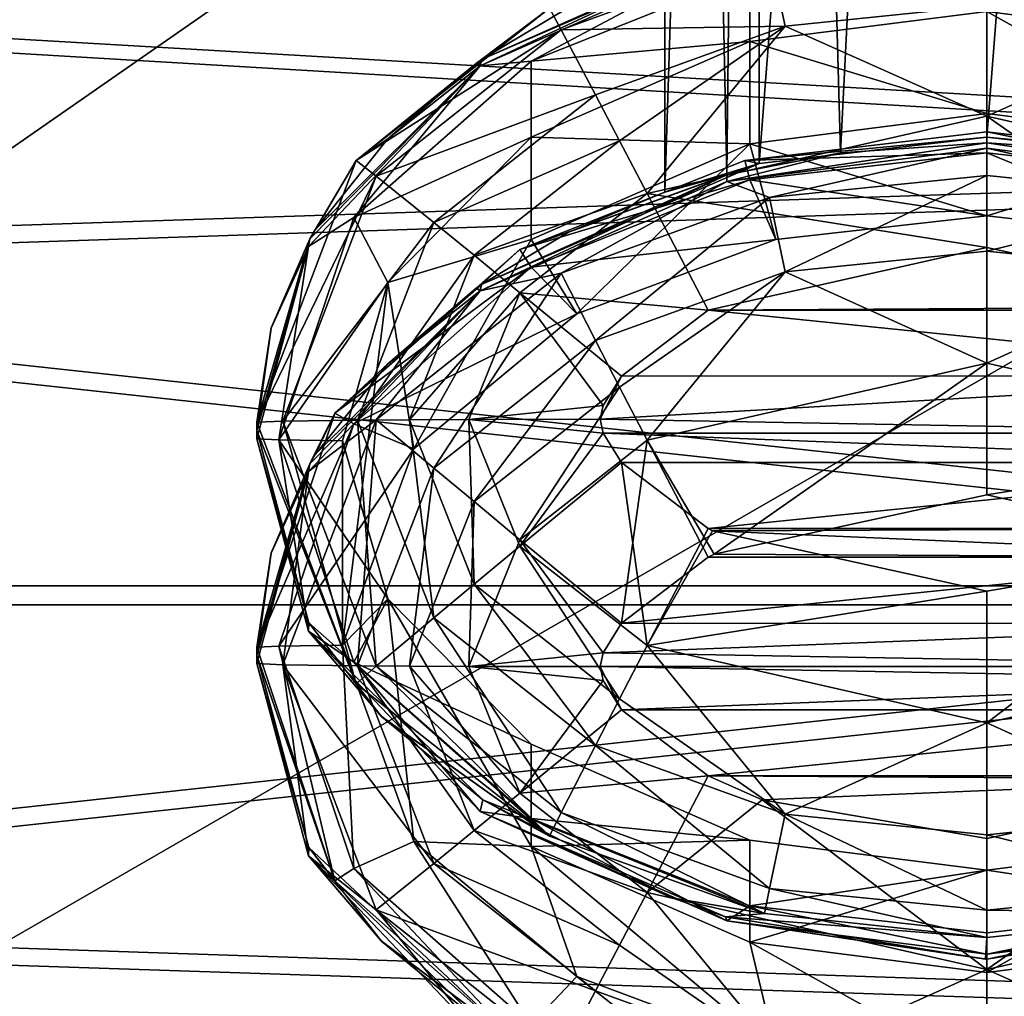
# Model space of a CAD drawing. Header units: metres. Extents: x -1004 to 0, y -808 to 0.
# Tile 59 of 160: x -783 to -760, y -157 to -134. Entities that reach past the tile are written whole.
import ezdxf

# ---------------------------------------------------------------- set-up
doc = ezdxf.new("R2010")
doc.units = ezdxf.units.M

msp = doc.modelspace()

# ---------------------------------------------------------------- linework, layer by layer
at = {"layer": 'None012310'}
for points in [[(-918.387695, -133.430511, 2129.401611), (-901.755127, -155.084702, 2143.836426), (-502.018646, -55.05748, 2077.158447)], [(-901.755127, -155.084702, 2143.836426), (-820.791748, -194.333847, 2169.999756), (-502.018646, -55.05748, 2077.158447)], [(-502.018646, -55.05748, 2077.158447), (-820.791748, -194.333847, 2169.999756), (-502.018646, -194.333847, 2169.999756)], [(-914.9198, -137.676178, 2128.745361), (-928.7276, -113.098167, 2112.361572), (-502.018646, -57.672649, 2075.415039)], [(-502.018646, -57.672649, 2075.415039), (-898.363892, -158.604187, 2142.695801), (-914.9198, -137.676178, 2128.745361)], [(-820.791748, -195.279739, 2167.143799), (-898.363892, -158.604187, 2142.695801), (-502.018646, -57.672649, 2075.415039)], [(-502.018646, -195.279739, 2167.143799), (-820.791748, -195.279739, 2167.143799), (-502.018646, -57.672649, 2075.415039)]]:
    msp.add_3dface(points, dxfattribs=at)
at = {"layer": 'None012312'}
for points in [[(-765.520386, -137.585632, 1919.160278), (-767.71582, -138.254608, 1924.456665), (-765.519165, -68.998772, 1919.757568)], [(-767.71582, -138.254608, 1924.456665), (-767.71582, -69.045052, 1925.060669), (-765.519165, -68.998772, 1919.757568)], [(-760.21582, -136.97702, 1916.967529), (-765.520386, -137.585632, 1919.160278), (-760.21582, -68.979607, 1917.560913)], [(-765.520386, -137.585632, 1919.160278), (-765.519165, -68.998772, 1919.757568), (-760.21582, -68.979607, 1917.560913)], [(-760.21582, -136.97702, 1916.967529), (-760.21582, -68.979607, 1917.560913), (-754.912537, -68.998772, 1919.757568)], [(-754.911255, -137.585632, 1919.160278), (-760.21582, -136.97702, 1916.967529), (-754.912537, -68.998772, 1919.757568)], [(-765.519165, -69.091331, 1930.36377), (-767.71582, -69.045052, 1925.060669), (-766.269226, -137.855133, 1928.888184)], [(-767.71582, -69.045052, 1925.060669), (-767.71582, -138.254608, 1924.456665), (-766.269226, -137.855133, 1928.888184)], [(-765.519165, -69.091331, 1930.36377), (-766.269226, -137.855133, 1928.888184), (-763.624146, -137.340347, 1931.145752)], [(-760.21582, -69.110504, 1932.560425), (-765.519165, -69.091331, 1930.36377), (-763.624146, -137.340347, 1931.145752)], [(-760.21582, -69.110504, 1932.560425), (-763.624146, -137.340347, 1931.145752), (-760.217529, -137.10791, 1931.966919)], [(-756.800537, -137.341339, 1931.14209), (-760.21582, -69.110504, 1932.560425), (-760.217529, -137.10791, 1931.966919)], [(-754.912537, -69.091331, 1930.36377), (-760.21582, -69.110504, 1932.560425), (-756.800537, -137.341339, 1931.14209)], [(-755.1521, -132.707458, 1299.4198), (-755.52002, -134.389618, 1296.809692), (-760.21582, -132.196777, 1299.424316)], [(-755.52002, -134.389618, 1296.809692), (-760.21582, -133.908249, 1296.813843), (-760.21582, -132.196777, 1299.424316)], [(-770.399719, -133.973633, 1302.470337), (-771.978821, -135.167038, 1324.460815), (-765.520386, -132.349716, 1319.183105)], [(-765.520386, -132.349716, 1319.183105), (-771.978821, -135.167038, 1324.460815), (-769.941895, -133.945953, 1324.471436)], [(-766.269226, -132.619217, 1328.911133), (-772.011963, -135.317001, 1346.460327), (-766.269287, -132.772568, 1346.482544)], [(-766.269226, -132.619217, 1328.911133), (-771.978821, -135.167038, 1324.460815), (-772.011963, -135.317001, 1346.460327)], [(-766.269226, -132.619217, 1328.911133), (-769.941895, -133.945953, 1324.471436), (-771.978821, -135.167038, 1324.460815)], [(-765.279541, -132.707428, 1299.4198), (-770.12439, -134.471924, 1299.404419), (-770.399719, -133.973633, 1302.470337)], [(-765.279541, -132.707428, 1299.4198), (-764.911621, -134.389618, 1296.809692), (-770.12439, -134.471924, 1299.404419)], [(-760.21582, -133.908249, 1296.813843), (-764.911621, -134.389618, 1296.809692), (-765.279541, -132.707428, 1299.4198)], [(-766.269287, -132.772568, 1346.482544), (-772.011963, -135.317001, 1346.460327), (-770.829651, -135.201385, 1349.289917)], [(-766.269287, -132.772568, 1346.482544), (-770.829651, -135.201385, 1349.289917), (-765.735229, -133.168106, 1349.307739)], [(-765.735229, -133.168106, 1349.307739), (-770.829651, -135.201385, 1349.289917), (-765.737183, -134.746628, 1351.756958)], [(-765.735229, -133.168106, 1349.307739), (-765.737183, -134.746628, 1351.756958), (-760.216614, -134.044571, 1351.763062)], [(-760.216614, -134.044571, 1351.763062), (-754.696289, -134.746262, 1351.756958), (-754.697571, -133.167831, 1349.307739)], [(-770.399719, -133.973633, 1302.470337), (-770.12439, -134.471924, 1299.404419), (-774.901306, -137.521759, 1302.439331)], [(-770.399719, -133.973633, 1302.470337), (-774.901306, -137.521759, 1302.439331), (-771.978821, -135.167038, 1324.460815)], [(-760.216614, -134.044571, 1351.763062), (-765.737183, -134.746628, 1351.756958), (-760.216614, -136.424423, 1624.461182)], [(-764.911621, -134.389618, 1296.809692), (-760.21582, -133.908249, 1296.813843), (-760.21582, -136.488403, 1295.057129)], [(-754.696289, -134.746262, 1351.756958), (-760.216614, -134.044571, 1351.763062), (-754.695007, -137.126358, 1624.455078)], [(-754.695007, -137.126358, 1624.455078), (-760.216614, -134.044571, 1351.763062), (-760.216614, -136.424423, 1624.461182)], [(-760.21582, -133.908249, 1296.813843), (-755.52002, -134.389618, 1296.809692), (-760.21582, -136.488403, 1295.057129)], [(-770.12439, -134.471924, 1299.404419), (-774.433167, -137.880585, 1299.374634), (-774.901306, -137.521759, 1302.439331)], [(-770.12439, -134.471924, 1299.404419), (-769.324646, -135.991074, 1296.795654), (-774.433167, -137.880585, 1299.374634)], [(-764.911621, -134.389618, 1296.809692), (-769.324646, -135.991074, 1296.795654), (-770.12439, -134.471924, 1299.404419)], [(-768.765869, -137.059723, 1295.791992), (-769.324646, -135.991074, 1296.795654), (-764.911621, -134.389618, 1296.809692)], [(-768.127808, -138.283417, 1295.041382), (-768.765869, -137.059723, 1295.791992), (-764.911621, -134.389618, 1296.809692)], [(-760.21582, -136.488403, 1295.057129), (-768.127808, -138.283417, 1295.041382), (-764.911621, -134.389618, 1296.809692)], [(-755.52002, -134.389618, 1296.809692), (-752.303894, -138.283401, 1295.041382), (-760.21582, -136.488403, 1295.057129)], [(-770.829651, -135.201385, 1349.289917), (-770.82428, -136.974686, 1351.737549), (-765.737183, -134.746628, 1351.756958)], [(-765.737183, -134.746628, 1351.756958), (-770.82428, -136.974686, 1351.737549), (-765.738281, -137.126785, 1624.455078)], [(-760.216614, -136.424423, 1624.461182), (-765.737183, -134.746628, 1351.756958), (-765.738281, -137.126785, 1624.455078)], [(-772.011963, -135.317001, 1346.460327), (-774.952454, -138.845596, 1349.258179), (-770.829651, -135.201385, 1349.289917)], [(-770.829651, -135.201385, 1349.289917), (-774.952454, -138.845596, 1349.258179), (-770.82428, -136.974686, 1351.737549)], [(-774.901306, -137.521759, 1302.439331), (-772.095947, -135.250595, 1324.460083), (-771.978821, -135.167038, 1324.460815)], [(-772.104309, -135.256622, 1324.459961), (-772.095947, -135.250595, 1324.460083), (-774.901306, -137.521759, 1302.439331)], [(-774.901306, -137.521759, 1302.439331), (-774.1604, -137.016418, 1324.44458), (-772.104309, -135.256622, 1324.459961)], [(-772.104309, -135.256622, 1324.459961), (-774.1604, -137.016418, 1324.44458), (-772.011963, -135.317001, 1346.460327)], [(-772.011963, -135.317001, 1346.460327), (-772.095947, -135.250595, 1324.460083), (-772.104309, -135.256622, 1324.459961)], [(-771.978821, -135.167038, 1324.460815), (-772.095947, -135.250595, 1324.460083), (-772.011963, -135.317001, 1346.460327)], [(-772.011963, -135.317001, 1346.460327), (-775.981506, -139.343475, 1324.424316), (-776.012085, -139.520981, 1346.423584)], [(-772.011963, -135.317001, 1346.460327), (-776.012085, -139.520981, 1346.423584), (-774.952454, -138.845596, 1349.258179)], [(-775.852966, -139.130905, 1324.426147), (-775.981506, -139.343475, 1324.424316), (-772.011963, -135.317001, 1346.460327)], [(-775.847595, -139.122223, 1324.42627), (-775.852966, -139.130905, 1324.426147), (-772.011963, -135.317001, 1346.460327)], [(-772.011963, -135.317001, 1346.460327), (-774.167969, -137.024078, 1324.44458), (-775.847595, -139.122223, 1324.42627)], [(-774.1604, -137.016418, 1324.44458), (-774.167969, -137.024078, 1324.44458), (-772.011963, -135.317001, 1346.460327)], [(-769.324646, -135.991074, 1296.795654), (-773.09259, -138.962067, 1296.769775), (-774.433167, -137.880585, 1299.374634)], [(-773.09259, -138.962067, 1296.769775), (-769.324646, -135.991074, 1296.795654), (-768.765869, -137.059723, 1295.791992)], [(-760.21582, -136.488403, 1295.057129), (-760.21582, -139.544434, 1294.421387), (-768.127808, -138.283417, 1295.041382)], [(-765.738281, -137.126785, 1624.455078), (-760.216431, -138.804169, 1897.159302), (-760.216614, -136.424423, 1624.461182)], [(-760.216431, -138.804169, 1897.159302), (-754.695007, -137.126358, 1624.455078), (-760.216614, -136.424423, 1624.461182)], [(-752.303894, -138.283401, 1295.041382), (-753.868774, -140.926224, 1294.409424), (-760.21582, -136.488403, 1295.057129)], [(-760.21582, -136.488403, 1295.057129), (-753.868774, -140.926224, 1294.409424), (-760.21582, -139.544434, 1294.421387)], [(-760.216431, -136.850479, 1902.46814), (-760.216431, -137.342499, 1899.635132), (-765.847717, -137.517227, 1902.46228)], [(-760.216431, -136.850479, 1902.46814), (-765.847717, -137.517227, 1902.46228), (-760.21582, -136.97702, 1916.967529)], [(-754.585144, -137.516937, 1902.46228), (-754.697571, -137.970413, 1899.629639), (-760.216431, -136.850479, 1902.46814)], [(-754.697571, -137.970413, 1899.629639), (-760.216431, -137.342499, 1899.635132), (-760.216431, -136.850479, 1902.46814)], [(-760.216431, -136.850479, 1902.46814), (-760.21582, -136.97702, 1916.967529), (-754.585144, -137.516937, 1902.46228)], [(-775.847595, -139.122223, 1324.42627), (-774.167969, -137.024078, 1324.44458), (-774.901306, -137.521759, 1302.439331)], [(-774.952454, -138.845596, 1349.258179), (-774.162231, -140.362686, 1351.708008), (-770.82428, -136.974686, 1351.737549)], [(-774.167969, -137.024078, 1324.44458), (-774.1604, -137.016418, 1324.44458), (-774.901306, -137.521759, 1302.439331)], [(-770.82428, -136.974686, 1351.737549), (-774.162231, -140.362686, 1351.708008), (-770.823425, -139.353882, 1624.435669)], [(-772.155945, -139.724899, 1295.768799), (-773.09259, -138.962067, 1296.769775), (-768.765869, -137.059723, 1295.791992)], [(-772.155945, -139.724899, 1295.768799), (-768.765869, -137.059723, 1295.791992), (-768.127808, -138.283417, 1295.041382)], [(-765.738281, -137.126785, 1624.455078), (-770.82428, -136.974686, 1351.737549), (-770.823425, -139.353882, 1624.435669)], [(-765.847717, -137.517227, 1902.46228), (-765.520386, -137.585632, 1919.160278), (-760.21582, -136.97702, 1916.967529)], [(-760.21582, -136.97702, 1916.967529), (-754.911255, -137.585632, 1919.160278), (-754.585144, -137.516937, 1902.46228)], [(-769.761597, -141.090286, 1897.139404), (-765.738281, -137.126785, 1624.455078), (-770.823425, -139.353882, 1624.435669)], [(-769.761597, -141.090286, 1897.139404), (-765.132996, -139.356644, 1897.154541), (-765.738281, -137.126785, 1624.455078)], [(-763.624146, -137.340347, 1931.145752), (-766.269287, -138.008484, 1946.459717), (-760.217529, -137.10791, 1931.966919)], [(-766.269287, -138.008484, 1946.459717), (-760.217529, -137.234451, 1946.466431), (-760.217529, -137.10791, 1931.966919)], [(-760.217529, -137.234451, 1946.466431), (-766.269287, -138.008484, 1946.459717), (-765.279541, -138.380753, 1949.518066)], [(-765.132996, -139.356644, 1897.154541), (-760.216431, -138.804169, 1897.159302), (-765.738281, -137.126785, 1624.455078)], [(-760.217529, -137.234451, 1946.466431), (-765.279541, -138.380753, 1949.518066), (-760.21582, -137.870102, 1949.522461)], [(-754.151184, -138.011444, 1946.459595), (-756.800537, -137.341339, 1931.14209), (-760.217529, -137.10791, 1931.966919)], [(-760.217529, -137.10791, 1931.966919), (-760.217529, -137.234451, 1946.466431), (-754.151184, -138.011444, 1946.459595)], [(-754.151184, -138.011444, 1946.459595), (-760.217529, -137.234451, 1946.466431), (-755.1521, -138.380783, 1949.517944)], [(-755.1521, -138.380783, 1949.517944), (-760.217529, -137.234451, 1946.466431), (-760.21582, -137.870102, 1949.522461)], [(-760.216431, -138.804169, 1897.159302), (-755.299805, -139.356461, 1897.154541), (-754.695007, -137.126358, 1624.455078)], [(-774.901306, -137.521759, 1302.439331), (-774.433167, -137.880585, 1299.374634), (-777.21582, -143.614105, 1302.38623)], [(-777.21582, -143.614105, 1302.38623), (-775.981506, -139.343475, 1324.424316), (-774.901306, -137.521759, 1302.439331)], [(-775.981506, -139.343475, 1324.424316), (-775.852966, -139.130905, 1324.426147), (-774.901306, -137.521759, 1302.439331)], [(-774.901306, -137.521759, 1302.439331), (-775.852966, -139.130905, 1324.426147), (-775.847595, -139.122223, 1324.42627)], [(-765.847717, -137.517227, 1902.46228), (-765.735229, -137.970688, 1899.629639), (-771.091553, -139.591446, 1902.444214)], [(-765.847717, -137.517227, 1902.46228), (-771.091553, -139.591446, 1902.444214), (-765.520386, -137.585632, 1919.160278)], [(-763.624146, -137.340347, 1931.145752), (-766.269226, -137.855133, 1928.888184), (-766.269287, -138.008484, 1946.459717)], [(-760.216431, -137.342499, 1899.635132), (-765.735229, -137.970688, 1899.629639), (-765.847717, -137.517227, 1902.46228)], [(-760.216431, -137.342499, 1899.635132), (-760.216431, -138.804169, 1897.159302), (-765.735229, -137.970688, 1899.629639)], [(-754.697571, -137.970413, 1899.629639), (-755.299805, -139.356461, 1897.154541), (-760.216431, -137.342499, 1899.635132)], [(-755.299805, -139.356461, 1897.154541), (-760.216431, -138.804169, 1897.159302), (-760.216431, -137.342499, 1899.635132)], [(-771.091553, -139.591446, 1902.444214), (-771.978821, -140.402954, 1924.437988), (-765.520386, -137.585632, 1919.160278)], [(-765.520386, -137.585632, 1919.160278), (-771.978821, -140.402954, 1924.437988), (-769.941895, -139.181885, 1924.448608)], [(-769.941895, -139.181885, 1924.448608), (-769.93335, -139.177597, 1924.448608), (-765.520386, -137.585632, 1919.160278)], [(-769.93335, -139.177597, 1924.448608), (-767.71582, -138.254608, 1924.456665), (-765.520386, -137.585632, 1919.160278)], [(-774.433167, -137.880585, 1299.374634), (-776.606873, -143.587387, 1299.324829), (-777.21582, -143.614105, 1302.38623)], [(-774.433167, -137.880585, 1299.374634), (-773.09259, -138.962067, 1296.769775), (-776.606873, -143.587387, 1299.324829)], [(-766.269226, -137.855133, 1928.888184), (-772.011963, -140.552917, 1946.4375), (-766.269287, -138.008484, 1946.459717)], [(-766.269226, -137.855133, 1928.888184), (-771.978821, -140.402954, 1924.437988), (-772.011963, -140.552917, 1946.4375)], [(-766.269287, -138.008484, 1946.459717), (-772.011963, -140.552917, 1946.4375), (-770.12439, -140.145248, 1949.502563)], [(-766.269226, -137.855133, 1928.888184), (-769.941895, -139.181885, 1924.448608), (-771.978821, -140.402954, 1924.437988)], [(-765.735229, -137.970688, 1899.629639), (-770.829651, -140.003967, 1899.611938), (-771.091553, -139.591446, 1902.444214)], [(-765.735229, -137.970688, 1899.629639), (-765.132996, -139.356644, 1897.154541), (-770.829651, -140.003967, 1899.611938)], [(-766.269287, -138.008484, 1946.459717), (-770.12439, -140.145248, 1949.502563), (-765.279541, -138.380753, 1949.518066)], [(-769.93335, -139.177597, 1924.448608), (-769.941895, -139.181885, 1924.448608), (-766.269226, -137.855133, 1928.888184)], [(-767.71582, -138.254608, 1924.456665), (-769.93335, -139.177597, 1924.448608), (-766.269226, -137.855133, 1928.888184)], [(-760.216431, -138.804169, 1897.159302), (-765.132996, -139.356644, 1897.154541), (-765.735229, -137.970688, 1899.629639)], [(-760.21582, -137.870102, 1949.522461), (-765.279541, -138.380753, 1949.518066), (-764.911621, -140.108231, 1952.098389)], [(-760.21582, -137.870102, 1949.522461), (-764.911621, -140.108231, 1952.098389), (-760.21582, -139.626862, 1952.102661)], [(-755.1521, -138.380783, 1949.517944), (-760.21582, -137.870102, 1949.522461), (-760.21582, -139.626862, 1952.102661)], [(-771.086365, -140.599411, 1295.02124), (-772.155945, -139.724899, 1295.768799), (-768.127808, -138.283417, 1295.041382)], [(-768.127808, -138.283417, 1295.041382), (-766.705383, -140.999496, 1294.408691), (-771.086365, -140.599411, 1295.02124)], [(-765.279541, -138.380753, 1949.518066), (-770.12439, -140.145248, 1949.502563), (-769.324646, -141.709702, 1952.084473)], [(-765.279541, -138.380753, 1949.518066), (-769.324646, -141.709702, 1952.084473), (-764.911621, -140.108231, 1952.098389)], [(-760.21582, -139.544434, 1294.421387), (-766.705383, -140.999496, 1294.408691), (-768.127808, -138.283417, 1295.041382)], [(-755.1521, -138.380783, 1949.517944), (-760.21582, -139.626862, 1952.102661), (-755.52002, -140.108231, 1952.098389)], [(-776.012085, -139.520981, 1346.423584), (-776.699097, -144.022751, 1349.213013), (-774.952454, -138.845596, 1349.258179)], [(-774.952454, -138.845596, 1349.258179), (-776.699097, -144.022751, 1349.213013), (-774.162231, -140.362686, 1351.708008)], [(-773.09259, -138.962067, 1296.769775), (-774.872681, -143.564743, 1296.729614), (-776.606873, -143.587387, 1299.324829)], [(-774.872681, -143.564743, 1296.729614), (-773.09259, -138.962067, 1296.769775), (-772.155945, -139.724899, 1295.768799)], [(-776.877258, -141.415756, 1324.40625), (-775.981506, -139.343475, 1324.424316), (-777.21582, -143.614105, 1302.38623)], [(-775.981506, -139.343475, 1324.424316), (-776.877258, -141.415756, 1324.40625), (-776.012085, -139.520981, 1346.423584)], [(-770.823425, -139.353882, 1624.435669), (-774.162231, -140.362686, 1351.708008), (-773.554382, -144.229538, 1897.111938)], [(-773.554382, -144.229538, 1897.111938), (-769.761597, -141.090286, 1897.139404), (-770.823425, -139.353882, 1624.435669)], [(-765.132996, -139.356644, 1897.154541), (-769.761597, -141.090286, 1897.139404), (-770.829651, -140.003967, 1899.611938)], [(-776.879944, -141.424942, 1324.406128), (-777.21582, -143.806091, 1324.385376), (-776.012085, -139.520981, 1346.423584)], [(-777.21582, -143.806091, 1324.385376), (-777.21582, -143.998062, 1346.384521), (-776.012085, -139.520981, 1346.423584)], [(-776.012085, -139.520981, 1346.423584), (-777.21582, -143.998062, 1346.384521), (-776.699097, -144.022751, 1349.213013)], [(-776.012085, -139.520981, 1346.423584), (-776.877258, -141.415756, 1324.40625), (-776.879944, -141.424942, 1324.406128)], [(-771.091553, -139.591446, 1902.444214), (-770.829651, -140.003967, 1899.611938), (-775.398438, -143.405594, 1902.410889)], [(-771.091553, -139.591446, 1902.444214), (-775.398438, -143.405594, 1902.410889), (-771.978821, -140.402954, 1924.437988)], [(-760.21582, -139.544434, 1294.421387), (-753.868774, -140.926224, 1294.409424), (-766.705383, -140.999496, 1294.408691)], [(-773.6604, -143.556061, 1295.734741), (-774.872681, -143.564743, 1296.729614), (-772.155945, -139.724899, 1295.768799)], [(-773.6604, -143.556061, 1295.734741), (-772.155945, -139.724899, 1295.768799), (-771.086365, -140.599411, 1295.02124)], [(-760.21582, -139.626862, 1952.102661), (-764.911621, -140.108231, 1952.098389), (-760.21582, -142.237289, 1953.814087)], [(-755.52002, -140.108231, 1952.098389), (-760.21582, -139.626862, 1952.102661), (-760.21582, -142.237289, 1953.814087)], [(-770.829651, -140.003967, 1899.611938), (-774.952454, -143.648193, 1899.580078), (-775.398438, -143.405594, 1902.410889)], [(-770.829651, -140.003967, 1899.611938), (-769.761597, -141.090286, 1897.139404), (-774.952454, -143.648193, 1899.580078)], [(-772.011963, -140.552917, 1946.4375), (-774.433167, -143.553909, 1949.4729), (-770.12439, -140.145248, 1949.502563)], [(-770.12439, -140.145248, 1949.502563), (-774.433167, -143.553909, 1949.4729), (-773.09259, -144.680695, 1952.058472)], [(-770.12439, -140.145248, 1949.502563), (-773.09259, -144.680695, 1952.058472), (-769.324646, -141.709702, 1952.084473)], [(-764.911621, -140.108231, 1952.098389), (-769.324646, -141.709702, 1952.084473), (-768.765869, -142.7957, 1953.069214)], [(-768.127808, -144.032303, 1953.798462), (-764.911621, -140.108231, 1952.098389), (-768.765869, -142.7957, 1953.069214)], [(-760.21582, -142.237289, 1953.814087), (-764.911621, -140.108231, 1952.098389), (-768.127808, -144.032303, 1953.798462)], [(-755.52002, -140.108231, 1952.098389), (-760.21582, -142.237289, 1953.814087), (-752.303894, -144.032272, 1953.798462)], [(-776.699097, -144.022751, 1349.213013), (-775.21582, -144.04425, 1351.675903), (-774.162231, -140.362686, 1351.708008)], [(-775.398438, -143.405594, 1902.410889), (-772.095947, -140.486526, 1924.437256), (-771.978821, -140.402954, 1924.437988)], [(-772.104309, -140.492538, 1924.437134), (-772.095947, -140.486526, 1924.437256), (-775.398438, -143.405594, 1902.410889)], [(-775.398438, -143.405594, 1902.410889), (-774.1604, -142.252335, 1924.421753), (-772.104309, -140.492538, 1924.437134)], [(-774.162231, -140.362686, 1351.708008), (-775.21582, -148.803848, 1897.072021), (-773.554382, -144.229538, 1897.111938)], [(-774.162231, -140.362686, 1351.708008), (-775.21582, -144.04425, 1351.675903), (-775.21582, -148.803848, 1897.072021)], [(-772.104309, -140.492538, 1924.437134), (-774.1604, -142.252335, 1924.421753), (-772.011963, -140.552917, 1946.4375)], [(-772.011963, -140.552917, 1946.4375), (-772.095947, -140.486526, 1924.437256), (-772.104309, -140.492538, 1924.437134)], [(-771.978821, -140.402954, 1924.437988), (-772.095947, -140.486526, 1924.437256), (-772.011963, -140.552917, 1946.4375)], [(-772.011963, -140.552917, 1946.4375), (-775.981506, -144.579407, 1924.401489), (-776.012085, -144.756897, 1946.400757)], [(-772.011963, -140.552917, 1946.4375), (-776.012085, -144.756897, 1946.400757), (-774.433167, -143.553909, 1949.4729)], [(-775.852966, -144.366821, 1924.40332), (-775.981506, -144.579407, 1924.401489), (-772.011963, -140.552917, 1946.4375)], [(-775.847595, -144.358154, 1924.403442), (-775.852966, -144.366821, 1924.40332), (-772.011963, -140.552917, 1946.4375)], [(-772.011963, -140.552917, 1946.4375), (-774.167969, -142.26001, 1924.421753), (-775.847595, -144.358154, 1924.403442)], [(-774.1604, -142.252335, 1924.421753), (-774.167969, -142.26001, 1924.421753), (-772.011963, -140.552917, 1946.4375)], [(-772.277283, -143.549606, 1294.995483), (-773.6604, -143.556061, 1295.734741), (-771.086365, -140.599411, 1295.02124)], [(-772.277283, -143.549606, 1294.995483), (-771.086365, -140.599411, 1295.02124), (-769.148926, -143.222687, 1294.389282)], [(-766.705383, -140.999496, 1294.408691), (-768.72644, -142.538223, 1294.395264), (-771.086365, -140.599411, 1295.02124)], [(-771.086365, -140.599411, 1295.02124), (-768.72644, -142.538223, 1294.395264), (-769.148926, -143.222687, 1294.389282)], [(-753.868774, -140.926224, 1294.409424), (-753.726318, -140.999481, 1294.408691), (-766.705383, -140.999496, 1294.408691)], [(-769.761597, -141.090286, 1897.139404), (-773.554382, -144.229538, 1897.111938), (-774.952454, -143.648193, 1899.580078)], [(-768.72644, -142.538223, 1294.395264), (-766.705383, -140.999496, 1294.408691), (-751.707275, -142.535782, 1294.395386)], [(-766.705383, -140.999496, 1294.408691), (-753.726318, -140.999481, 1294.408691), (-751.707275, -142.535782, 1294.395386)], [(-776.879944, -141.424942, 1324.406128), (-776.877258, -141.415756, 1324.40625), (-777.21582, -143.614105, 1302.38623)], [(-777.21582, -143.614105, 1302.38623), (-777.21582, -143.806091, 1324.385376), (-776.879944, -141.424942, 1324.406128)], [(-769.324646, -141.709702, 1952.084473), (-773.09259, -144.680695, 1952.058472), (-772.155945, -145.460876, 1953.046021)], [(-769.324646, -141.709702, 1952.084473), (-772.155945, -145.460876, 1953.046021), (-768.765869, -142.7957, 1953.069214)], [(-775.847595, -144.358154, 1924.403442), (-774.167969, -142.26001, 1924.421753), (-775.398438, -143.405594, 1902.410889)], [(-774.167969, -142.26001, 1924.421753), (-774.1604, -142.252335, 1924.421753), (-775.398438, -143.405594, 1902.410889)], [(-768.127808, -144.032303, 1953.798462), (-766.562927, -146.68573, 1954.384277), (-760.21582, -142.237289, 1953.814087)], [(-760.21582, -142.237289, 1953.814087), (-766.562927, -146.68573, 1954.384277), (-760.21582, -145.303955, 1954.396362)], [(-752.303894, -144.032272, 1953.798462), (-760.21582, -142.237289, 1953.814087), (-760.21582, -145.303955, 1954.396362)], [(-751.282776, -143.865799, 1294.383667), (-769.21582, -143.544296, 1294.386475), (-751.707275, -142.535782, 1294.395386)], [(-751.707275, -142.535782, 1294.395386), (-769.21582, -143.544296, 1294.386475), (-768.72644, -142.538223, 1294.395264)], [(-769.21582, -143.544296, 1294.386475), (-769.148926, -143.222687, 1294.389282), (-768.72644, -142.538223, 1294.395264)], [(-768.765869, -142.7957, 1953.069214), (-772.155945, -145.460876, 1953.046021), (-771.086365, -146.348297, 1953.778198)], [(-771.086365, -146.348297, 1953.778198), (-768.127808, -144.032303, 1953.798462), (-768.765869, -142.7957, 1953.069214)], [(-769.21582, -143.544296, 1294.386475), (-772.277283, -143.549606, 1294.995483), (-769.148926, -143.222687, 1294.389282)], [(-775.398438, -143.405594, 1902.410889), (-774.952454, -143.648193, 1899.580078), (-777.21582, -148.850021, 1902.363403)], [(-777.21582, -148.850021, 1902.363403), (-775.981506, -144.579407, 1924.401489), (-775.398438, -143.405594, 1902.410889)], [(-775.981506, -144.579407, 1924.401489), (-775.852966, -144.366821, 1924.40332), (-775.398438, -143.405594, 1902.410889)], [(-775.398438, -143.405594, 1902.410889), (-775.852966, -144.366821, 1924.40332), (-775.847595, -144.358154, 1924.403442)], [(-774.901306, -149.706436, 1302.333008), (-777.21582, -143.614105, 1302.38623), (-776.606873, -143.587387, 1299.324829)], [(-774.901306, -149.706436, 1302.333008), (-777.21582, -143.806091, 1324.385376), (-777.21582, -143.614105, 1302.38623)], [(-774.952454, -143.648193, 1899.580078), (-776.699097, -148.825333, 1899.534912), (-777.21582, -148.850021, 1902.363403)], [(-774.952454, -143.648193, 1899.580078), (-773.554382, -144.229538, 1897.111938), (-776.699097, -148.825333, 1899.534912)], [(-776.012085, -144.756897, 1946.400757), (-776.606873, -149.260712, 1949.423096), (-774.433167, -143.553909, 1949.4729)], [(-774.433167, -143.553909, 1949.4729), (-776.606873, -149.260712, 1949.423096), (-774.872681, -149.283356, 1952.018311)], [(-776.606873, -143.587387, 1299.324829), (-774.872681, -143.564743, 1296.729614), (-774.433167, -149.294174, 1299.275024)], [(-774.433167, -149.294174, 1299.275024), (-774.901306, -149.706436, 1302.333008), (-776.606873, -143.587387, 1299.324829)], [(-774.433167, -143.553909, 1949.4729), (-774.872681, -149.283356, 1952.018311), (-773.09259, -144.680695, 1952.058472)], [(-774.872681, -143.564743, 1296.729614), (-773.6604, -143.556061, 1295.734741), (-773.09259, -148.167404, 1296.689453)], [(-774.872681, -143.564743, 1296.729614), (-773.09259, -148.167404, 1296.689453), (-774.433167, -149.294174, 1299.275024)], [(-773.6604, -143.556061, 1295.734741), (-772.277283, -143.549606, 1294.995483), (-772.155945, -147.387222, 1295.701904)], [(-773.6604, -143.556061, 1295.734741), (-772.155945, -147.387222, 1295.701904), (-773.09259, -148.167404, 1296.689453)], [(-769.21582, -143.544296, 1294.386475), (-769.148926, -143.865891, 1294.383667), (-772.277283, -143.549606, 1294.995483)], [(-772.277283, -143.549606, 1294.995483), (-771.086365, -146.499802, 1294.969727), (-772.155945, -147.387222, 1295.701904)], [(-769.148926, -143.865891, 1294.383667), (-771.086365, -146.499802, 1294.969727), (-772.277283, -143.549606, 1294.995483)], [(-769.21582, -143.544296, 1294.386475), (-751.282776, -143.865799, 1294.383667), (-769.148926, -143.865891, 1294.383667)], [(-776.003479, -148.282455, 1324.346313), (-777.21582, -143.998062, 1346.384521), (-777.21582, -143.806091, 1324.385376)], [(-776.003479, -148.282455, 1324.346313), (-777.21582, -143.806091, 1324.385376), (-774.901306, -149.706436, 1302.333008)], [(-769.148926, -143.865891, 1294.383667), (-768.724426, -144.552811, 1294.377686), (-771.086365, -146.499802, 1294.969727)], [(-751.282776, -143.865799, 1294.383667), (-751.705139, -144.550293, 1294.377808), (-769.148926, -143.865891, 1294.383667)], [(-769.148926, -143.865891, 1294.383667), (-751.705139, -144.550293, 1294.377808), (-768.724426, -144.552811, 1294.377686)], [(-776.012085, -148.475159, 1346.345459), (-777.21582, -143.998062, 1346.384521), (-776.003479, -148.282455, 1324.346313)], [(-776.012085, -148.475159, 1346.345459), (-776.699097, -144.022751, 1349.213013), (-777.21582, -143.998062, 1346.384521)], [(-774.952454, -149.199905, 1349.167847), (-776.699097, -144.022751, 1349.213013), (-776.012085, -148.475159, 1346.345459)], [(-774.952454, -149.199905, 1349.167847), (-774.16217, -147.725845, 1351.643677), (-776.699097, -144.022751, 1349.213013)], [(-774.16217, -147.725845, 1351.643677), (-775.21582, -144.04425, 1351.675903), (-776.699097, -144.022751, 1349.213013)], [(-774.16217, -147.725845, 1351.643677), (-775.21582, -148.803848, 1897.072021), (-775.21582, -144.04425, 1351.675903)], [(-768.724426, -148.295288, 1954.370239), (-768.127808, -144.032303, 1953.798462), (-771.086365, -146.348297, 1953.778198)], [(-768.724426, -148.295288, 1954.370239), (-766.705383, -146.759003, 1954.383545), (-768.127808, -144.032303, 1953.798462)], [(-766.705383, -146.759003, 1954.383545), (-766.562927, -146.68573, 1954.384277), (-768.127808, -144.032303, 1953.798462)], [(-760.21582, -145.303955, 1954.396362), (-753.726318, -146.759003, 1954.383545), (-752.303894, -144.032272, 1953.798462)], [(-773.554382, -144.229538, 1897.111938), (-775.21582, -148.803848, 1897.072021), (-776.699097, -148.825333, 1899.534912)], [(-776.877258, -146.651672, 1924.383423), (-775.981506, -144.579407, 1924.401489), (-777.21582, -148.850021, 1902.363403)], [(-775.981506, -144.579407, 1924.401489), (-776.877258, -146.651672, 1924.383423), (-776.012085, -144.756897, 1946.400757)], [(-768.724426, -144.552811, 1294.377686), (-768.127808, -148.815781, 1294.949463), (-771.086365, -146.499802, 1294.969727)], [(-751.705139, -144.550293, 1294.377808), (-766.705383, -146.089081, 1294.36438), (-768.724426, -144.552811, 1294.377686)], [(-768.724426, -144.552811, 1294.377686), (-766.705383, -146.089081, 1294.36438), (-768.127808, -148.815781, 1294.949463)], [(-751.705139, -144.550293, 1294.377808), (-753.726318, -146.089096, 1294.36438), (-766.705383, -146.089081, 1294.36438)], [(-776.879944, -146.660858, 1924.383301), (-777.21582, -149.042007, 1924.362549), (-776.012085, -144.756897, 1946.400757)], [(-777.21582, -149.042007, 1924.362549), (-777.21582, -149.233994, 1946.361694), (-776.012085, -144.756897, 1946.400757)], [(-776.012085, -144.756897, 1946.400757), (-777.21582, -149.233994, 1946.361694), (-776.606873, -149.260712, 1949.423096)], [(-776.012085, -144.756897, 1946.400757), (-776.877258, -146.651672, 1924.383423), (-776.879944, -146.660858, 1924.383301)], [(-773.09259, -144.680695, 1952.058472), (-774.872681, -149.283356, 1952.018311), (-773.6604, -149.292038, 1953.013184)], [(-773.09259, -144.680695, 1952.058472), (-773.6604, -149.292038, 1953.013184), (-772.155945, -145.460876, 1953.046021)], [(-753.726318, -146.759003, 1954.383545), (-760.21582, -145.303955, 1954.396362), (-766.562927, -146.68573, 1954.384277)], [(-772.155945, -145.460876, 1953.046021), (-773.6604, -149.292038, 1953.013184), (-772.277283, -149.298492, 1953.752441)], [(-772.155945, -145.460876, 1953.046021), (-772.277283, -149.298492, 1953.752441), (-771.086365, -146.348297, 1953.778198)], [(-766.705383, -146.089081, 1294.36438), (-766.601501, -146.142792, 1294.363892), (-768.127808, -148.815781, 1294.949463)], [(-768.127808, -148.815781, 1294.949463), (-766.601501, -146.142792, 1294.363892), (-760.21582, -147.544144, 1294.351563)], [(-753.726318, -146.089096, 1294.36438), (-766.601501, -146.142792, 1294.363892), (-766.705383, -146.089081, 1294.36438)], [(-753.726318, -146.089096, 1294.36438), (-754.980896, -146.64653, 1294.359497), (-766.601501, -146.142792, 1294.363892)], [(-754.980896, -146.64653, 1294.359497), (-760.21582, -147.544144, 1294.351563), (-766.601501, -146.142792, 1294.363892)], [(-771.086365, -146.348297, 1953.778198), (-772.277283, -149.298492, 1953.752441), (-769.148926, -148.982193, 1954.364258)], [(-769.148926, -148.982193, 1954.364258), (-768.724426, -148.295288, 1954.370239), (-771.086365, -146.348297, 1953.778198)], [(-776.879944, -146.660858, 1924.383301), (-776.877258, -146.651672, 1924.383423), (-777.21582, -148.850021, 1902.363403)], [(-777.21582, -148.850021, 1902.363403), (-777.21582, -149.042007, 1924.362549), (-776.879944, -146.660858, 1924.383301)], [(-772.155945, -147.387222, 1295.701904), (-771.086365, -146.499802, 1294.969727), (-768.765869, -150.052399, 1295.678711)], [(-771.086365, -146.499802, 1294.969727), (-768.127808, -148.815781, 1294.949463), (-768.765869, -150.052399, 1295.678711)], [(-753.726318, -146.759003, 1954.383545), (-766.562927, -146.68573, 1954.384277), (-766.705383, -146.759003, 1954.383545)], [(-760.21582, -150.610794, 1294.933838), (-760.21582, -147.544144, 1294.351563), (-754.980896, -146.64653, 1294.359497)], [(-760.21582, -150.610794, 1294.933838), (-754.980896, -146.64653, 1294.359497), (-752.303894, -148.815811, 1294.949463)], [(-751.705139, -148.297806, 1954.370117), (-753.726318, -146.759003, 1954.383545), (-768.724426, -148.295288, 1954.370239)], [(-768.724426, -148.295288, 1954.370239), (-753.726318, -146.759003, 1954.383545), (-766.705383, -146.759003, 1954.383545)], [(-773.09259, -148.167404, 1296.689453), (-772.155945, -147.387222, 1295.701904), (-769.324646, -151.138397, 1296.663452)], [(-772.155945, -147.387222, 1295.701904), (-768.765869, -150.052399, 1295.678711), (-769.324646, -151.138397, 1296.663452)], [(-768.127808, -148.815781, 1294.949463), (-760.21582, -147.544144, 1294.351563), (-760.21582, -150.610794, 1294.933838)], [(-773.554382, -153.378159, 1897.032104), (-775.21582, -148.803848, 1897.072021), (-774.16217, -147.725845, 1351.643677)], [(-770.824341, -151.11377, 1351.614136), (-774.16217, -147.725845, 1351.643677), (-774.952454, -149.199905, 1349.167847)], [(-770.823425, -153.494202, 1624.312256), (-773.554382, -153.378159, 1897.032104), (-774.16217, -147.725845, 1351.643677)], [(-774.16217, -147.725845, 1351.643677), (-770.824341, -151.11377, 1351.614136), (-770.823425, -153.494202, 1624.312256)], [(-774.319458, -150.45694, 1324.327393), (-776.012085, -148.475159, 1346.345459), (-776.003479, -148.282455, 1324.346313)], [(-770.399719, -153.254562, 1302.302124), (-774.319458, -150.45694, 1324.327393), (-776.003479, -148.282455, 1324.346313)], [(-770.399719, -153.254562, 1302.302124), (-776.003479, -148.282455, 1324.346313), (-774.901306, -149.706436, 1302.333008)], [(-774.433167, -149.294174, 1299.275024), (-773.09259, -148.167404, 1296.689453), (-770.12439, -152.70285, 1299.245361)], [(-773.09259, -148.167404, 1296.689453), (-769.324646, -151.138397, 1296.663452), (-770.12439, -152.70285, 1299.245361)], [(-769.148926, -148.982193, 1954.364258), (-751.705139, -148.297806, 1954.370117), (-768.724426, -148.295288, 1954.370239)], [(-751.705139, -148.297806, 1954.370117), (-769.148926, -148.982193, 1954.364258), (-751.21582, -149.303802, 1954.36145)], [(-774.319458, -150.45694, 1324.327393), (-774.297974, -150.478699, 1324.327148), (-776.012085, -148.475159, 1346.345459)], [(-774.297974, -150.478699, 1324.327148), (-771.953125, -152.403061, 1324.310303), (-776.012085, -148.475159, 1346.345459)], [(-776.012085, -148.475159, 1346.345459), (-771.953125, -152.403061, 1324.310303), (-772.011963, -152.679138, 1346.308838)], [(-772.011963, -152.679138, 1346.308838), (-774.952454, -149.199905, 1349.167847), (-776.012085, -148.475159, 1346.345459)], [(-775.398438, -154.294449, 1902.315918), (-777.21582, -148.850021, 1902.363403), (-776.699097, -148.825333, 1899.534912)], [(-775.398438, -154.294449, 1902.315918), (-777.21582, -149.042007, 1924.362549), (-777.21582, -148.850021, 1902.363403)], [(-776.699097, -148.825333, 1899.534912), (-775.21582, -148.803848, 1897.072021), (-774.952454, -154.002487, 1899.489746)], [(-774.952454, -154.002487, 1899.489746), (-775.398438, -154.294449, 1902.315918), (-776.699097, -148.825333, 1899.534912)], [(-775.21582, -148.803848, 1897.072021), (-773.554382, -153.378159, 1897.032104), (-774.952454, -154.002487, 1899.489746)], [(-772.277283, -149.298492, 1953.752441), (-769.21582, -149.303802, 1954.36145), (-769.148926, -148.982193, 1954.364258)], [(-751.21582, -149.303802, 1954.36145), (-769.148926, -148.982193, 1954.364258), (-769.21582, -149.303802, 1954.36145)], [(-768.765869, -150.052399, 1295.678711), (-768.127808, -148.815781, 1294.949463), (-764.911621, -152.739853, 1296.649536)], [(-764.911621, -152.739853, 1296.649536), (-768.127808, -148.815781, 1294.949463), (-760.21582, -150.610794, 1294.933838)], [(-760.21582, -150.610794, 1294.933838), (-752.303894, -148.815811, 1294.949463), (-755.52002, -152.739868, 1296.649536)], [(-776.003479, -153.518372, 1924.323486), (-777.21582, -149.233994, 1946.361694), (-777.21582, -149.042007, 1924.362549)], [(-776.003479, -153.518372, 1924.323486), (-777.21582, -149.042007, 1924.362549), (-775.398438, -154.294449, 1902.315918)], [(-777.21582, -149.233994, 1946.361694), (-776.012085, -153.711075, 1946.322632), (-776.606873, -149.260712, 1949.423096)], [(-776.012085, -153.711075, 1946.322632), (-777.21582, -149.233994, 1946.361694), (-776.003479, -153.518372, 1924.323486)], [(-770.829651, -152.844131, 1349.135986), (-774.952454, -149.199905, 1349.167847), (-772.011963, -152.679138, 1346.308838)], [(-770.829651, -152.844131, 1349.135986), (-770.824341, -151.11377, 1351.614136), (-774.952454, -149.199905, 1349.167847)], [(-774.433167, -154.967499, 1949.373291), (-773.09259, -153.886017, 1951.978149), (-776.606873, -149.260712, 1949.423096)], [(-773.09259, -153.886017, 1951.978149), (-774.872681, -149.283356, 1952.018311), (-776.606873, -149.260712, 1949.423096)], [(-776.012085, -153.711075, 1946.322632), (-774.433167, -154.967499, 1949.373291), (-776.606873, -149.260712, 1949.423096)], [(-770.399719, -153.254562, 1302.302124), (-774.901306, -149.706436, 1302.333008), (-774.433167, -149.294174, 1299.275024)], [(-772.155945, -153.123184, 1952.979126), (-773.6604, -149.292038, 1953.013184), (-774.872681, -149.283356, 1952.018311)], [(-774.872681, -149.283356, 1952.018311), (-773.09259, -153.886017, 1951.978149), (-772.155945, -153.123184, 1952.979126)], [(-770.12439, -152.70285, 1299.245361), (-770.399719, -153.254562, 1302.302124), (-774.433167, -149.294174, 1299.275024)], [(-771.086365, -152.248688, 1953.726685), (-773.6604, -149.292038, 1953.013184), (-772.155945, -153.123184, 1952.979126)], [(-772.277283, -149.298492, 1953.752441), (-773.6604, -149.292038, 1953.013184), (-771.086365, -152.248688, 1953.726685)], [(-771.086365, -152.248688, 1953.726685), (-769.148926, -149.625412, 1954.358643), (-772.277283, -149.298492, 1953.752441)], [(-769.148926, -149.625412, 1954.358643), (-769.21582, -149.303802, 1954.36145), (-772.277283, -149.298492, 1953.752441)], [(-769.148926, -149.625412, 1954.358643), (-768.72644, -150.309875, 1954.352661), (-769.21582, -149.303802, 1954.36145)], [(-768.72644, -150.309875, 1954.352661), (-751.282776, -149.625305, 1954.358643), (-769.21582, -149.303802, 1954.36145)], [(-769.21582, -149.303802, 1954.36145), (-751.282776, -149.625305, 1954.358643), (-751.21582, -149.303802, 1954.36145)], [(-768.72644, -150.309875, 1954.352661), (-769.148926, -149.625412, 1954.358643), (-771.086365, -152.248688, 1953.726685)], [(-751.282776, -149.625305, 1954.358643), (-768.72644, -150.309875, 1954.352661), (-751.707275, -150.312317, 1954.352539)], [(-769.324646, -151.138397, 1296.663452), (-768.765869, -150.052399, 1295.678711), (-764.911621, -152.739853, 1296.649536)], [(-766.705383, -151.848602, 1954.339233), (-768.72644, -150.309875, 1954.352661), (-771.086365, -152.248688, 1953.726685)], [(-768.72644, -150.309875, 1954.352661), (-766.705383, -151.848602, 1954.339233), (-751.707275, -150.312317, 1954.352539)], [(-751.707275, -150.312317, 1954.352539), (-766.705383, -151.848602, 1954.339233), (-753.726318, -151.848602, 1954.339233)], [(-774.297974, -150.478699, 1324.327148), (-774.319458, -150.45694, 1324.327393), (-770.399719, -153.254562, 1302.302124)], [(-771.953125, -152.403061, 1324.310303), (-774.297974, -150.478699, 1324.327148), (-770.399719, -153.254562, 1302.302124)], [(-760.21582, -153.221222, 1296.645264), (-764.911621, -152.739853, 1296.649536), (-760.21582, -150.610794, 1294.933838)], [(-755.52002, -152.739868, 1296.649536), (-760.21582, -153.221222, 1296.645264), (-760.21582, -150.610794, 1294.933838)], [(-765.737122, -153.341812, 1351.594727), (-770.824341, -151.11377, 1351.614136), (-770.829651, -152.844131, 1349.135986)], [(-770.823425, -153.494202, 1624.312256), (-770.824341, -151.11377, 1351.614136), (-765.737122, -153.341812, 1351.594727)], [(-770.12439, -152.70285, 1299.245361), (-769.324646, -151.138397, 1296.663452), (-765.279541, -154.467346, 1299.229858)], [(-769.324646, -151.138397, 1296.663452), (-764.911621, -152.739853, 1296.649536), (-765.279541, -154.467346, 1299.229858)], [(-766.705383, -151.848602, 1954.339233), (-771.086365, -152.248688, 1953.726685), (-768.127808, -154.564667, 1953.706543)], [(-765.450745, -152.406036, 1954.334351), (-766.705383, -151.848602, 1954.339233), (-768.127808, -154.564667, 1953.706543)], [(-766.705383, -151.848602, 1954.339233), (-753.868774, -151.921875, 1954.338501), (-753.726318, -151.848602, 1954.339233)], [(-766.705383, -151.848602, 1954.339233), (-765.450745, -152.406036, 1954.334351), (-753.868774, -151.921875, 1954.338501)], [(-765.450745, -152.406036, 1954.334351), (-760.21582, -153.30365, 1954.326538), (-753.868774, -151.921875, 1954.338501)], [(-752.303894, -154.564697, 1953.706543), (-753.868774, -151.921875, 1954.338501), (-760.21582, -156.35968, 1953.690796)], [(-760.21582, -156.35968, 1953.690796), (-753.868774, -151.921875, 1954.338501), (-760.21582, -153.30365, 1954.326538)], [(-768.127808, -154.564667, 1953.706543), (-771.086365, -152.248688, 1953.726685), (-772.155945, -153.123184, 1952.979126)], [(-771.953125, -152.403061, 1324.310303), (-767.548645, -154.688324, 1324.290405), (-772.011963, -152.679138, 1346.308838)], [(-767.548645, -154.688324, 1324.290405), (-771.953125, -152.403061, 1324.310303), (-765.395996, -155.052231, 1302.286377)], [(-771.953125, -152.403061, 1324.310303), (-770.399719, -153.254562, 1302.302124), (-765.395996, -155.052231, 1302.286377)], [(-765.450745, -152.406036, 1954.334351), (-768.127808, -154.564667, 1953.706543), (-760.21582, -156.35968, 1953.690796)], [(-760.21582, -153.30365, 1954.326538), (-765.450745, -152.406036, 1954.334351), (-760.21582, -156.35968, 1953.690796)], [(-766.269287, -155.223572, 1346.286621), (-772.011963, -152.679138, 1346.308838), (-766.299988, -155.132965, 1324.286499)], [(-772.011963, -152.679138, 1346.308838), (-767.520081, -154.699417, 1324.290283), (-766.299988, -155.132965, 1324.286499)], [(-772.011963, -152.679138, 1346.308838), (-767.548645, -154.688324, 1324.290405), (-767.520081, -154.699417, 1324.290283)], [(-766.269287, -155.223572, 1346.286621), (-770.829651, -152.844131, 1349.135986), (-772.011963, -152.679138, 1346.308838)], [(-765.735229, -154.877396, 1349.118286), (-770.829651, -152.844131, 1349.135986), (-766.269287, -155.223572, 1346.286621)], [(-765.735229, -154.877396, 1349.118286), (-765.737122, -153.341812, 1351.594727), (-770.829651, -152.844131, 1349.135986)], [(-765.395996, -155.052231, 1302.286377), (-770.399719, -153.254562, 1302.302124), (-770.12439, -152.70285, 1299.245361)], [(-765.279541, -154.467346, 1299.229858), (-765.395996, -155.052231, 1302.286377), (-770.12439, -152.70285, 1299.245361)], [(-765.279541, -154.467346, 1299.229858), (-764.911621, -152.739853, 1296.649536), (-760.21582, -154.977982, 1299.225464)], [(-764.911621, -152.739853, 1296.649536), (-760.21582, -153.221222, 1296.645264), (-760.21582, -154.977982, 1299.225464)], [(-760.21582, -153.221222, 1296.645264), (-755.52002, -152.739868, 1296.649536), (-755.1521, -154.4673, 1299.22998)], [(-773.09259, -153.886017, 1951.978149), (-768.765869, -155.788361, 1952.955933), (-772.155945, -153.123184, 1952.979126)], [(-772.155945, -153.123184, 1952.979126), (-768.765869, -155.788361, 1952.955933), (-768.127808, -154.564667, 1953.706543)], [(-765.738281, -155.721313, 1624.292847), (-770.823425, -153.494202, 1624.312256), (-765.737122, -153.341812, 1351.594727)], [(-765.738281, -155.721313, 1624.292847), (-765.737122, -153.341812, 1351.594727), (-760.216614, -154.043961, 1351.588623)], [(-760.216614, -154.043961, 1351.588623), (-765.737122, -153.341812, 1351.594727), (-765.735229, -154.877396, 1349.118286)], [(-760.216614, -154.043961, 1351.588623), (-754.696167, -153.342239, 1351.594727), (-760.216614, -156.42366, 1624.286743)], [(-754.696167, -153.342239, 1351.594727), (-754.695007, -155.721725, 1624.292847), (-760.216614, -156.42366, 1624.286743)], [(-754.696167, -153.342239, 1351.594727), (-760.216614, -154.043961, 1351.588623), (-754.697571, -154.87767, 1349.118286)], [(-760.21582, -154.977982, 1299.225464), (-760.21582, -153.221222, 1296.645264), (-755.1521, -154.4673, 1299.22998)], [(-774.319458, -155.692856, 1924.304443), (-776.012085, -153.711075, 1946.322632), (-776.003479, -153.518372, 1924.323486)], [(-771.091553, -158.108597, 1902.282593), (-774.319458, -155.692856, 1924.304443), (-776.003479, -153.518372, 1924.323486)], [(-771.091553, -158.108597, 1902.282593), (-776.003479, -153.518372, 1924.323486), (-775.398438, -154.294449, 1902.315918)], [(-774.952454, -154.002487, 1899.489746), (-773.554382, -153.378159, 1897.032104), (-770.829651, -157.646713, 1899.458008)], [(-773.554382, -153.378159, 1897.032104), (-769.761414, -156.51738, 1897.004761), (-770.829651, -157.646713, 1899.458008)], [(-769.761414, -156.51738, 1897.004761), (-773.554382, -153.378159, 1897.032104), (-770.823425, -153.494202, 1624.312256)], [(-765.132874, -158.250946, 1896.989624), (-770.823425, -153.494202, 1624.312256), (-765.738281, -155.721313, 1624.292847)], [(-765.132874, -158.250946, 1896.989624), (-769.761414, -156.51738, 1897.004761), (-770.823425, -153.494202, 1624.312256)], [(-776.012085, -153.711075, 1946.322632), (-772.011963, -157.91507, 1946.285889), (-774.433167, -154.967499, 1949.373291)], [(-774.319458, -155.692856, 1924.304443), (-774.297974, -155.714615, 1924.304321), (-776.012085, -153.711075, 1946.322632)], [(-774.297974, -155.714615, 1924.304321), (-771.953125, -157.638992, 1924.287476), (-776.012085, -153.711075, 1946.322632)], [(-776.012085, -153.711075, 1946.322632), (-771.953125, -157.638992, 1924.287476), (-772.011963, -157.91507, 1946.285889)], [(-771.091553, -158.108597, 1902.282593), (-775.398438, -154.294449, 1902.315918), (-774.952454, -154.002487, 1899.489746)], [(-770.829651, -157.646713, 1899.458008), (-771.091553, -158.108597, 1902.282593), (-774.952454, -154.002487, 1899.489746)], [(-769.324646, -156.85701, 1951.952271), (-773.09259, -153.886017, 1951.978149), (-774.433167, -154.967499, 1949.373291)], [(-768.765869, -155.788361, 1952.955933), (-773.09259, -153.886017, 1951.978149), (-769.324646, -156.85701, 1951.952271)], [(-760.216614, -156.42366, 1624.286743), (-765.738281, -155.721313, 1624.292847), (-760.216614, -154.043961, 1351.588623)], [(-760.216431, -155.505585, 1349.112793), (-760.216614, -154.043961, 1351.588623), (-765.735229, -154.877396, 1349.118286)], [(-760.216614, -154.043961, 1351.588623), (-760.216431, -155.505585, 1349.112793), (-754.697571, -154.87767, 1349.118286)], [(-760.21582, -155.613647, 1302.281494), (-765.395996, -155.052231, 1302.286377), (-765.279541, -154.467346, 1299.229858)], [(-760.21582, -154.977982, 1299.225464), (-760.21582, -155.613647, 1302.281494), (-765.279541, -154.467346, 1299.229858)], [(-755.1521, -154.4673, 1299.22998), (-755.035645, -155.052216, 1302.286377), (-760.21582, -154.977982, 1299.225464)], [(-768.127808, -154.564667, 1953.706543), (-768.765869, -155.788361, 1952.955933), (-764.911621, -158.458481, 1951.938232)], [(-760.21582, -156.35968, 1953.690796), (-768.127808, -154.564667, 1953.706543), (-764.911621, -158.458481, 1951.938232)], [(-765.395996, -155.052231, 1302.286377), (-767.520081, -154.699417, 1324.290283), (-767.548645, -154.688324, 1324.290405)], [(-766.299988, -155.132965, 1324.286499), (-767.520081, -154.699417, 1324.290283), (-765.395996, -155.052231, 1302.286377)], [(-755.52002, -158.458481, 1951.938232), (-752.303894, -154.564697, 1953.706543), (-760.21582, -156.35968, 1953.690796)], [(-770.12439, -158.37616, 1949.343506), (-769.324646, -156.85701, 1951.952271), (-774.433167, -154.967499, 1949.373291)], [(-772.011963, -157.91507, 1946.285889), (-770.12439, -158.37616, 1949.343506), (-774.433167, -154.967499, 1949.373291)], [(-760.217529, -155.997604, 1346.279785), (-765.735229, -154.877396, 1349.118286), (-766.269287, -155.223572, 1346.286621)], [(-760.216431, -155.505585, 1349.112793), (-765.735229, -154.877396, 1349.118286), (-760.217529, -155.997604, 1346.279785)], [(-754.697571, -154.87767, 1349.118286), (-760.217529, -155.997604, 1346.279785), (-754.151184, -155.220612, 1346.286621)], [(-754.697571, -154.87767, 1349.118286), (-760.216431, -155.505585, 1349.112793), (-760.217529, -155.997604, 1346.279785)], [(-760.21582, -155.613647, 1302.281494), (-766.299988, -155.132965, 1324.286499), (-765.395996, -155.052231, 1302.286377)], [(-766.269287, -155.223572, 1346.286621), (-766.299988, -155.132965, 1324.286499), (-760.244385, -156.116394, 1324.277954)], [(-760.244385, -156.116394, 1324.277954), (-766.299988, -155.132965, 1324.286499), (-760.21582, -155.613647, 1302.281494)], [(-754.151184, -155.220612, 1346.286621), (-760.217529, -155.997604, 1346.279785), (-754.121582, -155.1297, 1324.286621)], [(-754.121582, -155.1297, 1324.286621), (-760.217529, -155.997604, 1346.279785), (-760.21582, -156.116409, 1324.277954)], [(-755.035645, -155.052216, 1302.286377), (-760.21582, -155.613647, 1302.281494), (-760.21582, -154.977982, 1299.225464)], [(-754.121582, -155.1297, 1324.286621), (-760.21582, -156.116409, 1324.277954), (-755.035645, -155.052216, 1302.286377)], [(-760.21582, -156.116409, 1324.277954), (-760.21582, -155.613647, 1302.281494), (-755.035645, -155.052216, 1302.286377)], [(-760.217529, -155.997604, 1346.279785), (-766.269287, -155.223572, 1346.286621), (-760.21582, -156.116409, 1324.277954)], [(-760.21582, -156.116409, 1324.277954), (-766.269287, -155.223572, 1346.286621), (-760.244385, -156.116394, 1324.277954)], [(-760.21582, -156.116409, 1324.277954), (-760.244385, -156.116394, 1324.277954), (-760.21582, -155.613647, 1302.281494)], [(-774.297974, -155.714615, 1924.304321), (-774.319458, -155.692856, 1924.304443), (-771.091553, -158.108597, 1902.282593)], [(-771.953125, -157.638992, 1924.287476), (-774.297974, -155.714615, 1924.304321), (-771.091553, -158.108597, 1902.282593)], [(-764.911621, -158.458481, 1951.938232), (-768.765869, -155.788361, 1952.955933), (-769.324646, -156.85701, 1951.952271)], [(-760.21637, -158.803558, 1896.984863), (-765.738281, -155.721313, 1624.292847), (-760.216614, -156.42366, 1624.286743)], [(-760.21637, -158.803558, 1896.984863), (-765.132874, -158.250946, 1896.989624), (-765.738281, -155.721313, 1624.292847)], [(-754.695007, -155.721725, 1624.292847), (-760.21637, -158.803558, 1896.984863), (-760.216614, -156.42366, 1624.286743)], [(-755.299805, -158.25119, 1896.989624), (-760.21637, -158.803558, 1896.984863), (-754.695007, -155.721725, 1624.292847)], [(-770.829651, -157.646713, 1899.458008), (-769.761414, -156.51738, 1897.004761), (-765.735229, -159.679993, 1899.440186)], [(-769.761414, -156.51738, 1897.004761), (-765.132874, -158.250946, 1896.989624), (-765.735229, -159.679993, 1899.440186)], [(-764.911621, -158.458481, 1951.938232), (-760.21582, -158.939835, 1951.934082), (-760.21582, -156.35968, 1953.690796)], [(-760.21582, -158.939835, 1951.934082), (-755.52002, -158.458481, 1951.938232), (-760.21582, -156.35968, 1953.690796)], [(-764.911621, -158.458481, 1951.938232), (-769.324646, -156.85701, 1951.952271), (-770.12439, -158.37616, 1949.343506)]]:
    msp.add_3dface(points, dxfattribs=at)
at = {"layer": 'None012323'}
for points in [[(-735.21582, -130.215164, 1754.561768), (-735.21582, -137.453842, 1747.1604), (-805.718384, -133.347336, 1750.384644)], [(-805.718384, -133.661789, 1778.666992), (-735.21582, -137.838913, 1781.799194), (-735.21582, -130.437485, 1774.560547)], [(-805.718384, -133.347336, 1750.384644), (-735.21582, -137.453842, 1747.1604), (-805.718384, -139.787186, 1745.977295)], [(-805.718384, -133.661789, 1778.666992), (-805.718384, -140.197998, 1782.930054), (-735.21582, -137.838913, 1781.799194)], [(-735.21582, -137.453842, 1747.1604), (-735.21582, -147.423447, 1744.369873), (-805.718384, -139.787186, 1745.977295)], [(-805.718384, -140.197998, 1782.930054), (-735.21582, -147.868073, 1784.367432), (-735.21582, -137.838913, 1781.799194)], [(-805.718384, -139.787186, 1745.977295), (-735.21582, -147.423447, 1744.369873), (-805.718384, -147.423447, 1744.369873)], [(-805.718384, -140.197998, 1782.930054), (-805.718384, -147.868088, 1784.36731), (-735.21582, -147.868073, 1784.367432)], [(-735.21582, -147.423447, 1744.369873), (-805.718384, -155.093552, 1745.807129), (-805.718384, -147.423447, 1744.369873)], [(-735.21582, -147.423447, 1744.369873), (-735.21582, -157.452606, 1746.937988), (-805.718384, -155.093552, 1745.807129)], [(-805.718384, -147.868088, 1784.36731), (-805.718384, -155.504318, 1782.759888), (-735.21582, -147.868073, 1784.367432)], [(-735.21582, -147.868073, 1784.367432), (-805.718384, -155.504318, 1782.759888), (-735.21582, -157.837677, 1781.576904)], [(-735.21582, -157.452606, 1746.937988), (-805.718384, -161.629791, 1750.07019), (-805.718384, -155.093552, 1745.807129)], [(-805.718384, -155.504318, 1782.759888), (-805.718384, -161.944183, 1778.352661), (-735.21582, -157.837677, 1781.576904)]]:
    msp.add_3dface(points, dxfattribs=at)
at = {"layer": 'None012349'}
for points in [[(-787.024658, -763.271118, 90), (-994.037292, -10, 90), (-533.424561, -638.481384, 90)], [(-994.037292, -10, 90), (-526.238708, -632.856445, 90), (-533.424561, -638.481384, 90)], [(-10, -10, 90), (-502.018646, -625.846375, 90), (-994.037292, -10, 90)], [(-502.018646, -625.846375, 90), (-510.034576, -626.560547, 90), (-994.037292, -10, 90)], [(-994.037292, -10, 90), (-510.034576, -626.560547, 90), (-518.256042, -628.853394, 90)], [(-518.256042, -628.853394, 90), (-526.238708, -632.856445, 90), (-994.037292, -10, 90)], [(-742.827515, -72.274109, 118.761513), (-792.141235, -69.163246, 118.815811), (-933.83313, -166.432312, 117.117973)], [(-693.214783, -74.83403, 118.716827), (-742.827515, -72.274109, 118.761513), (-936.400391, -207.430908, 116.402344)], [(-936.400391, -207.430908, 116.402344), (-742.827515, -72.274109, 118.761513), (-933.83313, -166.432312, 117.117973)], [(-938.286865, -245.271561, 115.741829), (-646.15448, -76.725967, 118.683807), (-693.214783, -74.83403, 118.716827)], [(-938.286865, -245.271561, 115.741829), (-693.214783, -74.83403, 118.716827), (-936.400391, -207.430908, 116.402344)], [(-598.695557, -78.099586, 118.659828), (-646.15448, -76.725967, 118.683807), (-938.286865, -245.271561, 115.741829)], [(-939.73761, -283.839661, 115.068619), (-940.709534, -322.106171, 114.400673), (-598.695557, -78.099586, 118.659828)], [(-940.709534, -322.106171, 114.400673), (-513.875122, -606.131226, 109.443001), (-598.695557, -78.099586, 118.659828)], [(-939.73761, -283.839661, 115.068619), (-598.695557, -78.099586, 118.659828), (-938.286865, -245.271561, 115.741829)]]:
    msp.add_3dface(points, dxfattribs=at)

doc.saveas('drawing.dxf')
